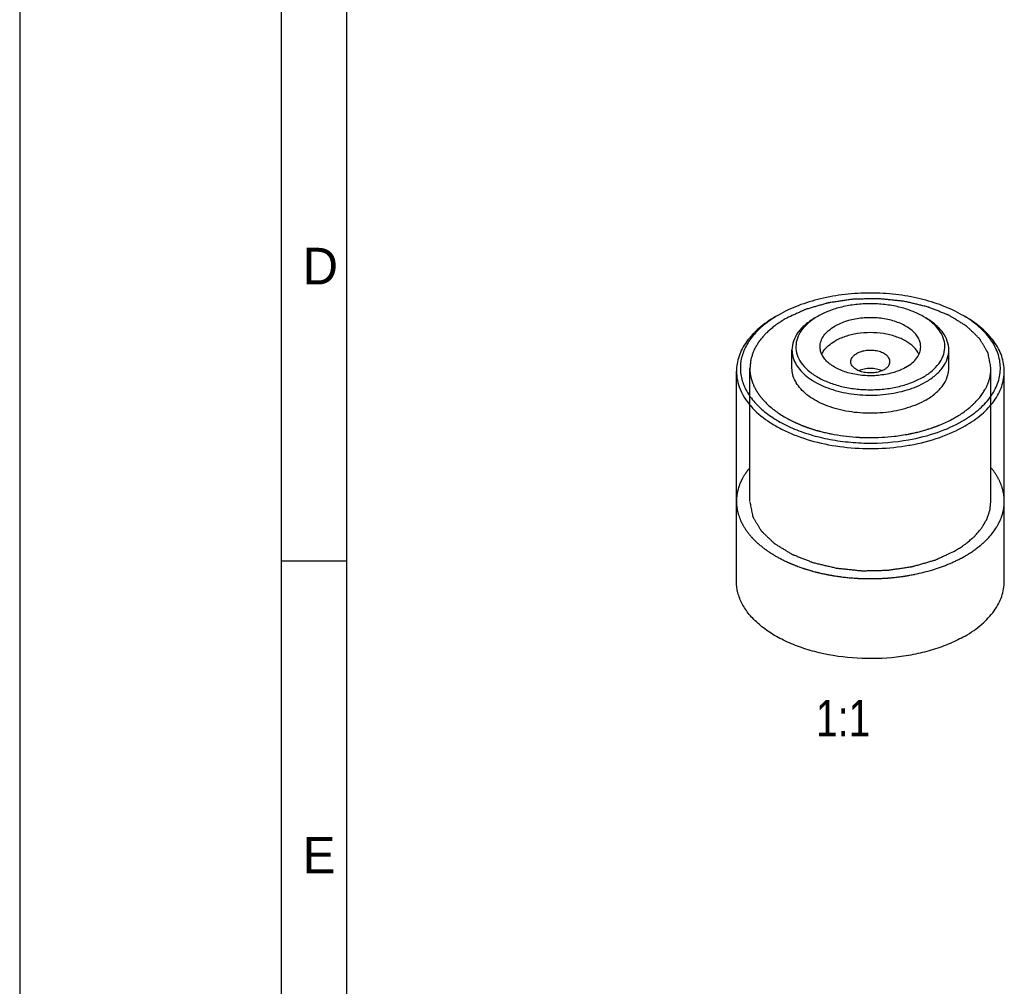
# Model space of a CAD drawing. Header units: millimetres. Extents: x 0 to 210, y 0 to 297.
# Tile 2 of 4: x 0 to 75, y 74 to 148. Entities that reach past the tile are written whole.
import ezdxf

# ---------------------------------------------------------------- set-up
doc = ezdxf.new("R2010")
doc.units = ezdxf.units.MM
doc.header["$LTSCALE"] = 19.36
doc.layers.get('0').update_dxf_attribs({"linetype": 'CONTINUOUS'})
doc.layers.add('02___PRT_ALL_AXES', color=7, linetype='CONTINUOUS')
doc.styles.get("Standard").update_dxf_attribs({"font": 'txt', "width": 0.8})
doc.styles.add('TEXTSTYLE_2', font='txt')

msp = doc.modelspace()

# ---------------------------------------------------------------- linework, layer by layer
at = {"color": 2, "linetype": 'CONTINUOUS'}
for p, q in [((0, 297), (0, 0)), ((25, 287), (25, 59.99)), ((55.8774, 111.1409), (55.8774, 121.3471)), ((74.3274, 111.1409), (74.3274, 121.3471)), ((20, 106.6), (25, 106.6))]:
    msp.add_line(p, q, dxfattribs=at)
at = {"color": 7, "linetype": 'CONTINUOUS'}
for p, q in [((20, 292), (20, 5)), ((55.4303, 113.0999), (55.425, 113.0911)), ((74.9588, 112.7649), (74.9397, 112.8031)), ((55.0015, 112.1467), (54.9901, 112.1076)), ((75.289, 111.798), (75.2868, 111.8091)), ((54.9158, 110.4837), (54.9179, 110.4727)), ((75.2032, 110.135), (75.2147, 110.1742)), ((55.2459, 109.5169), (55.2651, 109.4786)), ((74.7744, 109.1818), (74.7797, 109.1906)), ((57.4427, 107.2085), (57.4884, 107.179)), ((73.4473, 107.7046), (73.4867, 107.7368)), ((61.1564, 105.6792), (61.2196, 105.6641)), ((68.4805, 105.5537), (68.4957, 105.5568)), ((70.0382, 105.9544), (70.0984, 105.9737)), ((63.9451, 105.261), (63.9642, 105.2597)), ((65.6514, 105.2316), (65.7203, 105.2339))]:
    msp.add_line(p, q, dxfattribs=at)
for centre, radius, start, end in [((62.6168, 117.5262), 9.1019, 119.994441, 121.570589), ((63.6498, 120.8405), 5.1572, 119.991553, 122.765626), ((66.581, 120.8823), 5.108, 57.225947, 60.026292), ((67.5654, 117.486), 9.148, 58.439443, 60.008568), ((65.2784, 131.4295), 16.2335, 279.854436, 279.975042), ((65.2882, 131.374), 16.1771, 279.974982, 280.199136)]:
    msp.add_arc(centre, radius, start, end, dxfattribs=at)
for points, knots in [([(72.1382, 125.409), (71.6565, 125.6871), (70.6033, 126.1776), (68.8883, 126.6989), (67.0314, 127.0198), (65.1024, 127.1281), (63.1736, 127.0197), (61.3166, 126.699), (59.6015, 126.1775), (58.5482, 125.6872), (58.0666, 125.4091)], [0, 0, 0, 0, 0.114152, 0.2373223, 0.366973, 0.4999977, 0.6330262, 0.7626617, 0.8858642, 1, 1, 1, 1]), ([(69.133, 125.3071), (68.857, 125.4664), (68.2537, 125.7473), (67.2712, 126.0459), (66.2074, 126.2298), (65.1024, 126.2919), (63.9975, 126.2298), (62.9336, 126.0461), (61.9511, 125.7473), (61.3477, 125.4664), (61.0718, 125.3071)], [0, 0, 0, 0, 0.1141557, 0.2373268, 0.3669737, 0.4999995, 0.6330288, 0.7626562, 0.8858783, 1, 1, 1, 1]), ([(57.8545, 125.2867), (57.4047, 125.027), (56.5889, 124.4655), (55.7545, 123.5878), (55.2847, 122.8359), (55.0367, 122.2685), (54.8861, 121.6888), (54.8524, 121.2962), (54.8524, 121.1022)], [0, 0, 0, 0, 0.2893466, 0.5483199, 0.6677458, 0.7817602, 0.8919022, 1, 1, 1, 1]), ([(57.8515, 125.281), (57.4954, 125.0621), (56.8421, 124.5955), (56.0336, 123.7731), (55.4646, 122.8771), (55.1571, 121.9289), (55.1289, 120.9581), (55.3818, 120.0025), (55.9005, 119.0943), (56.6632, 118.2559), (57.6464, 117.5047), (58.8241, 116.8577), (60.1662, 116.3301), (61.6376, 115.935), (63.2004, 115.6825), (65.3452, 115.5457), (66.9712, 115.6687), (68.0309, 115.8571)], [0, 0, 0, 0, 0.0613309, 0.1172182, 0.168201, 0.2156775, 0.2617086, 0.3087116, 0.3588708, 0.4136972, 0.4739186, 0.5395889, 0.6102319, 0.68498, 0.7627003, 0.8420792, 1, 1, 1, 1]), ([(60.8597, 125.1846), (60.5964, 125.0326), (60.1188, 124.7037), (59.5479, 124.1037), (59.1868, 123.4401), (59.1024, 122.9637), (59.1024, 122.7352)], [0, 0, 0, 0, 0.2897017, 0.5490861, 0.7822156, 1, 1, 1, 1]), ([(60.8587, 125.1771), (60.6268, 125.0277), (60.2089, 124.7073), (59.7236, 124.1307), (59.4366, 123.4998), (59.3702, 122.8396), (59.5324, 122.1877), (59.9065, 121.5778), (60.4689, 121.0289), (61.1967, 120.5556), (62.0642, 120.1719), (63.0409, 119.8905), (64.092, 119.721), (65.1796, 119.6694), (66.2643, 119.7379), (67.3073, 119.9236), (68.2703, 120.2203), (68.862, 120.4968), (69.1329, 120.6532)], [0, 0, 0, 0, 0.0586756, 0.1111962, 0.1587725, 0.2038565, 0.2496352, 0.299082, 0.3541145, 0.4154415, 0.4827826, 0.5551398, 0.6310352, 0.7087036, 0.7862377, 0.8617233, 0.9334828, 1, 1, 1, 1]), ([(69.1329, 120.6532), (69.3748, 120.7928), (69.8151, 121.0945), (70.347, 121.6411), (70.6946, 122.2452), (70.836, 122.8867), (70.7572, 123.5337), (70.4665, 124.1509), (69.9856, 124.7156), (69.5741, 125.0303), (69.3461, 125.1771)], [0, 0, 0, 0, 0.1461664, 0.2775814, 0.3959636, 0.5062046, 0.6153405, 0.7307905, 0.858095, 1, 1, 1, 1]), ([(71.1024, 122.7352), (71.1024, 122.9637), (71.018, 123.4401), (70.6567, 124.1036), (70.0861, 124.7037), (69.6085, 125.0326), (69.3451, 125.1846)], [0, 0, 0, 0, 0.2177773, 0.4509586, 0.7102025, 1, 1, 1, 1]), ([(72.1381, 117.2852), (72.5666, 117.5325), (73.3453, 118.0674), (74.2817, 119.0382), (74.794, 119.9523), (75.0045, 120.6995), (75.0667, 121.2569), (75.0347, 121.8151), (74.8655, 122.5648), (74.4028, 123.4886), (73.5176, 124.4779), (72.7679, 125.0262), (72.3534, 125.2808)], [0, 0, 0, 0, 0.1455288, 0.2760889, 0.3936133, 0.4491521, 0.5035511, 0.5577879, 0.6128515, 0.7286942, 0.8569012, 1, 1, 1, 1]), ([(75.3523, 121.1022), (75.3523, 121.2962), (75.3185, 121.6888), (75.1148, 122.4758), (74.5912, 123.4407), (73.6163, 124.4648), (72.8002, 125.0268), (72.3503, 125.2866)], [0, 0, 0, 0, 0.1081634, 0.2183612, 0.4513651, 0.7104211, 1, 1, 1, 1]), ([(59.1024, 122.7352), (59.1024, 122.5644), (59.1482, 122.2143), (59.3488, 121.7087), (59.6748, 121.2294), (60.1164, 120.7859), (60.6636, 120.386), (61.5453, 119.9067), (62.8371, 119.4753), (64.5227, 119.2386), (66.2564, 119.2865), (67.8953, 119.6144), (68.9009, 120.0293), (69.345, 120.2858)], [0, 0, 0, 0, 0.0428491, 0.0874647, 0.1352873, 0.1872368, 0.2437291, 0.3047363, 0.4383722, 0.5826796, 0.7298006, 0.8713459, 1, 1, 1, 1]), ([(69.345, 120.2858), (69.6083, 120.4378), (70.0859, 120.7667), (70.6568, 121.3667), (71.0179, 122.0303), (71.1024, 122.5067), (71.1024, 122.7352)], [0, 0, 0, 0, 0.2897017, 0.5490861, 0.7822156, 1, 1, 1, 1]), ([(54.8524, 121.1022), (54.8525, 120.8718), (54.9003, 120.4038), (55.1129, 119.7173), (55.4622, 119.0522), (56.1228, 118.1782), (57.0217, 117.4157), (58.0818, 116.7723), (59.3307, 116.1719), (61.0844, 115.6011), (63.3495, 115.2184), (65.7058, 115.1421), (67.2825, 115.3011), (68.0567, 115.4356)], [0, 0, 0, 0, 0.0435217, 0.0881863, 0.1349993, 0.1847229, 0.2944313, 0.3548956, 0.418863, 0.5558352, 0.7016956, 0.8515361, 1, 1, 1, 1]), ([(72.3502, 116.9177), (72.8001, 117.1774), (73.6159, 117.7389), (74.4502, 118.6166), (74.92, 119.3685), (75.1681, 119.9359), (75.3187, 120.5156), (75.3524, 120.9082), (75.3523, 121.1022)], [0, 0, 0, 0, 0.2893466, 0.5483199, 0.6677458, 0.7817602, 0.8919022, 1, 1, 1, 1]), ([(68.0309, 115.8571), (68.7782, 115.9899), (70.1948, 116.3473), (71.5356, 116.9373), (72.1381, 117.2852)], [0, 0, 0, 0, 0.5217355, 1, 1, 1, 1]), ([(68.1527, 115.4526), (68.9163, 115.5899), (70.3639, 115.9578), (71.7341, 116.562), (72.3502, 116.9177)], [0, 0, 0, 0, 0.5216511, 1, 1, 1, 1]), ([(55.425, 113.0911), (55.4079, 113.0618), (55.3731, 113.0034), (55.332, 112.9286), (55.3004, 112.8715), (55.2746, 112.821), (55.2489, 112.7691), (55.2208, 112.7146), (55.2022, 112.6721), (55.1811, 112.6269), (55.1604, 112.5805), (55.1305, 112.5081), (55.095, 112.4217), (55.0704, 112.3533), (55.0576, 112.319)], [0, 0, 0, 0, 0.125, 0.25, 0.3125, 0.375, 0.4375, 0.5, 0.5625, 0.625, 0.6875, 0.75, 0.875, 1, 1, 1, 1]), ([(55.8772, 113.7202), (55.8581, 113.6969), (55.8196, 113.6506), (55.7726, 113.5909), (55.7369, 113.5458), (55.7058, 113.5045), (55.6744, 113.462), (55.6404, 113.4169), (55.6174, 113.3834), (55.5917, 113.3473), (55.5658, 113.31), (55.5261, 113.2501), (55.4798, 113.1798), (55.4472, 113.1268), (55.4303, 113.0999)], [0, 0, 0, 0, 0.125, 0.25, 0.3125, 0.375, 0.4375, 0.5, 0.5625, 0.625, 0.6875, 0.75, 0.875, 1, 1, 1, 1]), ([(74.9397, 112.8031), (74.9241, 112.8328), (74.9013, 112.8765), (74.8684, 112.9377), (74.8279, 113.0083), (74.7786, 113.093), (74.6946, 113.2297), (74.6022, 113.3635), (74.5046, 113.4977), (74.4508, 113.5669), (74.4245, 113.6012)], [0, 0, 0, 0, 0.125, 0.1875, 0.25, 0.375, 0.5, 0.75, 0.875, 1, 1, 1, 1]), ([(55.0576, 112.319), (55.0558, 112.314), (55.0523, 112.3041), (55.0477, 112.2905), (55.0448, 112.2822), (55.0389, 112.2646), (55.0283, 112.2328), (55.0264, 112.2266), (55.0222, 112.2137), (55.0152, 112.1914), (55.008, 112.1683), (55.0038, 112.1543), (55.0015, 112.1467)], [0, 0, 0, 0, 0.125, 0.25, 0.3125, 0.375, 0.5, 0.625, 0.6875, 0.75, 0.875, 1, 1, 1, 1]), ([(75.2868, 111.8091), (75.2802, 111.8398), (75.2707, 111.8852), (75.2564, 111.9487), (75.2373, 112.0222), (75.2138, 112.1106), (75.1503, 112.3249), (75.0781, 112.5006), (75.0173, 112.6416)], [0, 0, 0, 0, 0.125, 0.1875, 0.25, 0.375, 0.5, 1, 1, 1, 1]), ([(54.9901, 112.1076), (54.9818, 112.0769), (54.9695, 112.0318), (54.9531, 111.9684), (54.941, 111.9134), (54.928, 111.8586), (54.9155, 111.7941), (54.9011, 111.7238), (54.8877, 111.6271), (54.8777, 111.5579), (54.8734, 111.5126), (54.8679, 111.4675), (54.8626, 111.3974), (54.8589, 111.3424), (54.8564, 111.3063)], [0, 0, 0, 0, 0.125, 0.1875, 0.25, 0.3125, 0.375, 0.5, 0.625, 0.6875, 0.75, 0.8125, 0.875, 1, 1, 1, 1]), ([(75.3524, 111.1409), (75.3516, 111.1925), (75.3501, 111.2702), (75.3454, 111.36), (75.3411, 111.4125), (75.3389, 111.4484), (75.3331, 111.4975), (75.3283, 111.5436), (75.3231, 111.5884), (75.3174, 111.6257), (75.3124, 111.6633), (75.3025, 111.7218), (75.2943, 111.7678), (75.289, 111.798)], [0, 0, 0, 0, 0.25, 0.375, 0.4375, 0.5, 0.5625, 0.625, 0.6875, 0.75, 0.8125, 0.875, 1, 1, 1, 1]), ([(54.8564, 111.3063), (54.8561, 111.3011), (54.8557, 111.291), (54.8551, 111.2771), (54.8548, 111.2688), (54.8543, 111.2548), (54.8539, 111.2396), (54.8533, 111.2214), (54.8532, 111.2165), (54.853, 111.2054), (54.8528, 111.1945), (54.8527, 111.1862), (54.8525, 111.1676), (54.8524, 111.1512), (54.8524, 111.1409)], [0, 0, 0, 0, 0.125, 0.25, 0.3125, 0.375, 0.4375, 0.5, 0.5625, 0.625, 0.75, 0.8125, 0.875, 1, 1, 1, 1]), ([(54.8524, 111.1409), (54.8532, 111.0892), (54.8547, 111.0115), (54.8593, 110.9218), (54.8637, 110.8693), (54.8658, 110.8333), (54.8716, 110.7843), (54.8765, 110.7382), (54.8816, 110.6933), (54.8874, 110.656), (54.8923, 110.6184), (54.9023, 110.5599), (54.9105, 110.5139), (54.9158, 110.4837)], [0, 0, 0, 0, 0.25, 0.375, 0.4375, 0.5, 0.5625, 0.625, 0.6875, 0.75, 0.8125, 0.875, 1, 1, 1, 1]), ([(75.2147, 110.1742), (75.2229, 110.2048), (75.2352, 110.2499), (75.2517, 110.3133), (75.2637, 110.3684), (75.2768, 110.4232), (75.2892, 110.4876), (75.3036, 110.558), (75.317, 110.6547), (75.327, 110.7238), (75.3314, 110.7692), (75.3369, 110.8143), (75.3422, 110.8844), (75.3459, 110.9394), (75.3484, 110.9755)], [0, 0, 0, 0, 0.125, 0.1875, 0.25, 0.3125, 0.375, 0.5, 0.625, 0.6875, 0.75, 0.8125, 0.875, 1, 1, 1, 1]), ([(75.3484, 110.9755), (75.3486, 110.9806), (75.3491, 110.9907), (75.3496, 111.0046), (75.35, 111.0129), (75.3504, 111.0269), (75.3509, 111.0421), (75.3515, 111.0603), (75.3515, 111.0653), (75.3518, 111.0764), (75.3519, 111.0872), (75.3521, 111.0955), (75.3522, 111.1142), (75.3523, 111.1305), (75.3524, 111.1409)], [0, 0, 0, 0, 0.125, 0.25, 0.3125, 0.375, 0.4375, 0.5, 0.5625, 0.625, 0.75, 0.8125, 0.875, 1, 1, 1, 1]), ([(54.9179, 110.4727), (54.9245, 110.4419), (54.9341, 110.3965), (54.9484, 110.333), (54.9675, 110.2595), (54.991, 110.1712), (55.0544, 109.9568), (55.1266, 109.7812), (55.1874, 109.6401)], [0, 0, 0, 0, 0.125, 0.1875, 0.25, 0.375, 0.5, 1, 1, 1, 1]), ([(75.1472, 109.9627), (75.1489, 109.9678), (75.1524, 109.9777), (75.1571, 109.9912), (75.1599, 109.9995), (75.1658, 110.0171), (75.1764, 110.0489), (75.1784, 110.0552), (75.1825, 110.068), (75.1895, 110.0903), (75.1967, 110.1134), (75.2009, 110.1275), (75.2032, 110.135)], [0, 0, 0, 0, 0.125, 0.25, 0.3125, 0.375, 0.5, 0.625, 0.6875, 0.75, 0.875, 1, 1, 1, 1]), ([(55.2651, 109.4786), (55.2807, 109.449), (55.3035, 109.4052), (55.3363, 109.344), (55.3769, 109.2735), (55.4262, 109.1888), (55.5101, 109.052), (55.6026, 108.9183), (55.7002, 108.784), (55.754, 108.7148), (55.7803, 108.6805)], [0, 0, 0, 0, 0.125, 0.1875, 0.25, 0.375, 0.5, 0.75, 0.875, 1, 1, 1, 1]), ([(74.7797, 109.1906), (74.7969, 109.22), (74.8317, 109.2783), (74.8728, 109.3531), (74.9043, 109.4102), (74.9301, 109.4608), (74.9558, 109.5126), (74.9839, 109.5672), (75.0026, 109.6096), (75.0236, 109.6548), (75.0444, 109.7012), (75.0742, 109.7736), (75.1097, 109.86), (75.1344, 109.9284), (75.1472, 109.9627)], [0, 0, 0, 0, 0.125, 0.25, 0.3125, 0.375, 0.4375, 0.5, 0.5625, 0.625, 0.6875, 0.75, 0.875, 1, 1, 1, 1]), ([(55.7803, 108.6805), (55.8259, 108.6244), (55.895, 108.5402), (55.9788, 108.4438), (56.0296, 108.3882), (56.0639, 108.3492), (56.1121, 108.2995), (56.157, 108.2522), (56.2014, 108.2062), (56.2412, 108.1674), (56.2804, 108.1277), (56.3416, 108.0695), (56.3896, 108.0244), (56.4211, 107.9946)], [0, 0, 0, 0, 0.25, 0.375, 0.4375, 0.5, 0.5625, 0.625, 0.6875, 0.75, 0.8125, 0.875, 1, 1, 1, 1]), ([(56.4211, 107.9946), (56.4889, 107.9339), (56.5915, 107.8427), (56.7152, 107.739), (56.7896, 107.6797), (56.8406, 107.6375), (56.909, 107.5863), (56.9731, 107.5369), (57.0367, 107.4889), (57.0945, 107.4479), (57.1516, 107.4059), (57.239, 107.3455), (57.3073, 107.2989), (57.3522, 107.2681)], [0, 0, 0, 0, 0.25, 0.375, 0.4375, 0.5, 0.5625, 0.625, 0.6875, 0.75, 0.8125, 0.875, 1, 1, 1, 1]), ([(73.4867, 107.7368), (73.497, 107.7452), (73.5121, 107.7576), (73.5334, 107.7754), (73.5473, 107.787), (73.5686, 107.805), (73.5789, 107.8137)], [0, 0, 0, 0, 0.375, 0.5625, 0.75, 1, 1, 1, 1]), ([(73.5789, 107.8137), (73.6037, 107.8352), (73.6535, 107.8778), (73.7151, 107.9329), (73.7618, 107.9745), (73.8029, 108.0127), (73.8446, 108.0521), (73.8897, 108.0938), (73.9208, 108.125), (73.9673, 108.17), (74.0118, 108.2155), (74.0543, 108.2584), (74.1049, 108.312), (74.1447, 108.3547), (74.1709, 108.3826)], [0, 0, 0, 0, 0.125, 0.25, 0.3125, 0.375, 0.4375, 0.5, 0.5625, 0.625, 0.75, 0.8125, 0.875, 1, 1, 1, 1]), ([(57.3522, 107.2681), (57.3639, 107.2603), (57.3868, 107.2451), (57.4207, 107.2228), (57.4361, 107.2128), (57.4427, 107.2085)], [0, 0, 0, 0, 0.375, 0.75, 1, 1, 1, 1]), ([(57.4884, 107.179), (57.5187, 107.16), (57.5575, 107.1357), (57.601, 107.1081), (57.6366, 107.0863), (57.7022, 107.0466), (57.795, 106.9911), (57.946, 106.903), (58.0841, 106.8283), (58.2002, 106.7659), (58.2853, 106.722), (58.351, 106.6885), (58.3944, 106.6663)], [0, 0, 0, 0, 0.125, 0.15625, 0.1875, 0.25, 0.375, 0.5, 0.75, 0.8125, 0.875, 1, 1, 1, 1]), ([(72.3502, 106.9564), (72.394, 106.9823), (72.4588, 107.0204), (72.5482, 107.0739), (72.6475, 107.1362), (72.767, 107.2118), (72.9565, 107.3363), (73.1347, 107.4644), (73.3113, 107.5969), (73.4022, 107.6692), (73.4473, 107.7046)], [0, 0, 0, 0, 0.125, 0.1875, 0.25, 0.375, 0.5, 0.75, 0.875, 1, 1, 1, 1]), ([(58.3944, 106.6663), (58.4901, 106.6197), (58.6338, 106.55), (58.8059, 106.4713), (58.8927, 106.4332), (58.9432, 106.411), (58.9783, 106.3952), (59.024, 106.3764), (59.0813, 106.3524), (59.1391, 106.3284), (59.1983, 106.3035), (59.2512, 106.2823), (59.3155, 106.2571), (59.3917, 106.2266), (59.5027, 106.1847), (59.5882, 106.1529), (59.6447, 106.1317)], [0, 0, 0, 0, 0.25, 0.375, 0.4375, 0.46875, 0.5, 0.53125, 0.5625, 0.625, 0.65625, 0.6875, 0.75, 0.8125, 0.875, 1, 1, 1, 1]), ([(70.0984, 105.9737), (70.1986, 106.0077), (70.3493, 106.0584), (70.5487, 106.1274), (70.6937, 106.1834), (70.841, 106.2374), (70.9837, 106.2953), (71.1247, 106.3545), (71.2682, 106.4118), (71.4033, 106.4756), (71.541, 106.5374), (71.6767, 106.6006), (71.8077, 106.6674), (71.9174, 106.7215), (72.0061, 106.7667), (72.1446, 106.8441), (72.2586, 106.906), (72.3502, 106.9564)], [0, 0, 0, 0, 0.125, 0.1875, 0.25, 0.3125, 0.375, 0.4375, 0.5, 0.5625, 0.625, 0.6875, 0.75, 0.8125, 0.84375, 0.875, 1, 1, 1, 1]), ([(59.6447, 106.1317), (59.6904, 106.1155), (59.7814, 106.0828), (59.8974, 106.0432), (59.9775, 106.0161), (60.0254, 106), (60.0819, 105.982), (60.1486, 105.9607), (60.2349, 105.9326), (60.3021, 105.9127), (60.3982, 105.8831), (60.494, 105.8553), (60.577, 105.8312), (60.6268, 105.8171), (60.7144, 105.7934), (60.7841, 105.7743), (60.8409, 105.7588)], [0, 0, 0, 0, 0.125, 0.25, 0.3125, 0.34375, 0.375, 0.4375, 0.5, 0.5625, 0.625, 0.75, 0.8125, 0.84375, 0.875, 1, 1, 1, 1]), ([(60.8409, 105.7588), (60.8491, 105.7567), (60.8605, 105.7537), (60.8705, 105.751), (60.8852, 105.7472), (60.9061, 105.7418), (60.9271, 105.7363), (60.9418, 105.7325), (60.9485, 105.7309), (60.957, 105.7287), (60.9658, 105.7264), (60.9697, 105.7254), (60.9843, 105.7218), (60.9999, 105.7178), (61.029, 105.7105), (61.0703, 105.7002), (61.1179, 105.6885), (61.143, 105.6825), (61.1564, 105.6792)], [0, 0, 0, 0, 0.125, 0.15625, 0.1875, 0.25, 0.3125, 0.34375, 0.375, 0.4375, 0.46875, 0.5, 0.53125, 0.5625, 0.625, 0.75, 0.875, 1, 1, 1, 1]), ([(61.2196, 105.6641), (61.3194, 105.6413), (61.469, 105.6072), (61.6457, 105.5698), (61.734, 105.5521), (61.7854, 105.5418), (61.821, 105.5344), (61.8681, 105.5258), (61.9269, 105.5147), (61.9861, 105.5037), (62.0473, 105.4921), (62.1003, 105.4828), (62.164, 105.4719), (62.2277, 105.4608), (62.2806, 105.4518), (62.3714, 105.4376), (62.444, 105.4259), (62.5031, 105.4166)], [0, 0, 0, 0, 0.25, 0.375, 0.4375, 0.46875, 0.5, 0.53125, 0.5625, 0.625, 0.65625, 0.6875, 0.75, 0.8125, 0.84375, 0.875, 1, 1, 1, 1]), ([(67.1431, 105.3416), (67.1956, 105.3481), (67.3005, 105.3607), (67.4318, 105.3783), (67.5222, 105.3905), (67.5761, 105.398), (67.6383, 105.4075), (67.6985, 105.4165), (67.7584, 105.4256), (67.8063, 105.4326), (67.8426, 105.4388), (67.8949, 105.4473), (67.9468, 105.4559), (67.9969, 105.4639), (68.0551, 105.4742), (68.1609, 105.4931), (68.3087, 105.5199), (68.4229, 105.5426), (68.4805, 105.5537)], [0, 0, 0, 0, 0.125, 0.25, 0.3125, 0.34375, 0.375, 0.4375, 0.46875, 0.5, 0.53125, 0.5625, 0.625, 0.65625, 0.6875, 0.75, 0.875, 1, 1, 1, 1]), ([(62.5031, 105.4166), (62.5551, 105.409), (62.6216, 105.3995), (62.6972, 105.3883), (62.7564, 105.3804), (62.8644, 105.3663), (63.0166, 105.347), (63.2624, 105.3182), (63.5709, 105.2887), (63.8202, 105.27), (63.9451, 105.261)], [0, 0, 0, 0, 0.125, 0.15625, 0.1875, 0.25, 0.375, 0.5, 0.75, 1, 1, 1, 1]), ([(63.9642, 105.2597), (64.0176, 105.2566), (64.0858, 105.2527), (64.1634, 105.248), (64.224, 105.2451), (64.3027, 105.2416), (64.3813, 105.238), (64.442, 105.2354), (64.4939, 105.2339), (64.5479, 105.2321), (64.6021, 105.2304), (64.6399, 105.229), (64.6893, 105.2282), (64.7511, 105.227), (64.861, 105.2248), (65.0803, 105.2229), (65.2658, 105.2243), (65.3889, 105.2254)], [0, 0, 0, 0, 0.125, 0.15625, 0.1875, 0.25, 0.3125, 0.34375, 0.375, 0.4375, 0.46875, 0.5, 0.53125, 0.5625, 0.625, 0.75, 1, 1, 1, 1]), ([(65.3889, 105.2254), (65.4068, 105.2257), (65.4425, 105.2264), (65.483, 105.2272), (65.5094, 105.2278), (65.5214, 105.2281), (65.5286, 105.2282), (65.5448, 105.2286), (65.5675, 105.2292), (65.5959, 105.23), (65.6223, 105.2307), (65.6394, 105.2313), (65.6514, 105.2316)], [0, 0, 0, 0, 0.25, 0.5, 0.5625, 0.625, 0.65625, 0.6875, 0.75, 0.8125, 0.875, 1, 1, 1, 1]), ([(65.7203, 105.2339), (65.7738, 105.2361), (65.8421, 105.239), (65.92, 105.242), (65.9805, 105.2451), (66.0593, 105.2495), (66.1526, 105.2542), (66.2459, 105.2603), (66.324, 105.2657), (66.3853, 105.27), (66.4344, 105.2731), (66.4718, 105.2764), (66.5257, 105.2807), (66.5792, 105.2852), (66.6307, 105.2892), (66.6908, 105.2948), (66.7999, 105.3052), (66.9542, 105.3204), (67.0804, 105.3347), (67.1431, 105.3416)], [0, 0, 0, 0, 0.125, 0.15625, 0.1875, 0.25, 0.3125, 0.375, 0.4375, 0.46875, 0.5, 0.53125, 0.5625, 0.625, 0.65625, 0.6875, 0.75, 0.875, 1, 1, 1, 1])]:
    msp.add_open_spline(points, degree=3, knots=knots, dxfattribs=at)
at = {"color": 2, "linetype": 'CONTINUOUS'}
for points, knots in [([(74.3269, 121.4029), (74.3007, 121.5318), (74.2614, 121.725), (74.2089, 121.9826), (74.1699, 122.1759), (74.1361, 122.3367), (74.1149, 122.4497), (74.102, 122.5017), (74.0994, 122.5262), (74.0893, 122.5414), (74.074, 122.5683), (74.0509, 122.6066), (74.0147, 122.668), (73.9691, 122.7447), (73.9145, 122.8367), (73.8418, 122.9594), (73.7508, 123.1128), (73.6598, 123.2661), (73.5872, 123.3889), (73.5414, 123.4655), (73.5056, 123.527), (73.4813, 123.5649), (73.4663, 123.5965), (73.4353, 123.6237), (73.3858, 123.6726), (73.3126, 123.7418), (73.1968, 123.853), (73.0516, 123.9918), (72.8776, 124.1584), (72.7325, 124.2972), (72.6165, 124.4082), (72.544, 124.4777), (72.4858, 124.5331), (72.443, 124.5751), (72.3812, 124.6087), (72.3055, 124.6565), (72.2086, 124.7152), (72.0548, 124.8097), (71.8621, 124.9276), (71.631, 125.0692), (71.4385, 125.1873), (71.2842, 125.2815), (71.198, 125.3349), (71.1396, 125.3699), (71.1028, 125.3947), (71.0418, 125.4155), (70.9734, 125.4438), (70.8341, 125.4986), (70.6262, 125.5814), (70.3483, 125.6915), (70.0707, 125.8018), (69.8391, 125.8934), (69.6774, 125.9581), (69.5843, 125.9942), (69.4939, 126.0332), (69.3619, 126.0618), (69.1549, 126.1119), (68.8947, 126.173), (68.583, 126.247), (68.2712, 126.3206), (68.0116, 126.3826), (67.8033, 126.4309), (67.6746, 126.464), (67.5627, 126.4729), (67.4525, 126.4849), (67.2587, 126.5044), (66.9824, 126.533), (66.6506, 126.5672), (66.3188, 126.601), (66.0425, 126.6303), (65.8488, 126.6487), (65.7385, 126.6625), (65.6258, 126.6562), (65.4857, 126.6551), (65.2611, 126.6496), (64.9805, 126.6441), (64.6438, 126.6368), (64.3631, 126.631), (64.1387, 126.626), (63.9982, 126.6235), (63.8862, 126.6202), (63.8013, 126.6213), (63.7198, 126.6087), (63.6109, 126.5929), (63.4749, 126.5728), (63.2572, 126.5408), (62.9851, 126.5007), (62.6586, 126.4527), (62.3864, 126.4127), (62.1688, 126.3805), (62.0325, 126.3609), (61.9377, 126.3461), (61.8826, 126.3393), (61.8335, 126.3229), (61.7701, 126.3058), (61.6196, 126.2619), (61.3932, 126.1971), (61.0917, 126.1102), (60.7901, 126.0234), (60.5389, 125.9511), (60.3629, 125.9005), (60.2625, 125.8714), (60.1868, 125.85), (60.1124, 125.8273), (60.0259, 125.7833), (59.8687, 125.7127), (59.6471, 125.6085), (59.3799, 125.4849), (59.0242, 125.3196), (58.7572, 125.1958), (58.5793, 125.1132)], [0, 0, 0, 0, 0.03125, 0.046875, 0.0625, 0.078125, 0.0859375, 0.0898438, 0.0908203, 0.0917969, 0.09375, 0.0976562, 0.1015625, 0.109375, 0.1171875, 0.125, 0.140625, 0.15625, 0.1640625, 0.171875, 0.1757812, 0.1796875, 0.1816406, 0.1835938, 0.1875, 0.1953125, 0.203125, 0.21875, 0.234375, 0.25, 0.2578125, 0.265625, 0.2695312, 0.2734375, 0.2773438, 0.28125, 0.2890625, 0.296875, 0.3125, 0.328125, 0.34375, 0.3515625, 0.359375, 0.3613281, 0.3632812, 0.3671875, 0.3710938, 0.375, 0.390625, 0.40625, 0.421875, 0.4375, 0.4453125, 0.4492188, 0.453125, 0.4609375, 0.46875, 0.484375, 0.5, 0.515625, 0.53125, 0.5390625, 0.546875, 0.5507812, 0.5546875, 0.5625, 0.578125, 0.59375, 0.609375, 0.625, 0.6328125, 0.6367188, 0.640625, 0.6484375, 0.65625, 0.671875, 0.6875, 0.703125, 0.7109375, 0.71875, 0.7226562, 0.7265625, 0.7304688, 0.734375, 0.7421875, 0.75, 0.765625, 0.78125, 0.796875, 0.8046875, 0.8125, 0.8164062, 0.8183594, 0.8203125, 0.8242188, 0.828125, 0.84375, 0.859375, 0.875, 0.890625, 0.8984375, 0.9023438, 0.90625, 0.9101562, 0.9140625, 0.921875, 0.9375, 0.953125, 0.96875, 1, 1, 1, 1]), ([(58.5793, 125.1132), (58.4811, 125.0486), (58.2845, 124.9196), (58.0638, 124.7741), (57.9161, 124.6775), (57.8553, 124.6368), (57.8049, 124.6054), (57.7611, 124.5696), (57.6875, 124.5049), (57.5808, 124.4135), (57.4534, 124.3034), (57.3257, 124.1935), (57.22, 124.1016), (57.1445, 124.0378), (57.1037, 124.0006), (57.0717, 123.9604), (57.0287, 123.9112), (56.928, 123.7923), (56.8094, 123.6539), (56.6917, 123.5152), (56.6322, 123.4461), (56.5993, 123.4063), (56.5714, 123.3772), (56.5557, 123.3452), (56.5305, 123.3036), (56.4883, 123.2303), (56.4026, 123.084), (56.3178, 122.9376), (56.2441, 122.8122), (56.2146, 122.7598), (56.1883, 122.7183), (56.1718, 122.6752), (56.1475, 122.5993), (56.1103, 122.4911), (56.0669, 122.3611), (56.0228, 122.2312), (55.9871, 122.1228), (55.9603, 122.0473), (55.9477, 122.0036), (55.9452, 121.958), (55.9386, 121.9017), (55.9256, 121.766), (55.9048, 121.5626), (55.8869, 121.3818), (55.8779, 121.2914)], [0, 0, 0, 0, 0.0625, 0.125, 0.140625, 0.15625, 0.1640625, 0.171875, 0.1875, 0.21875, 0.25, 0.28125, 0.3125, 0.328125, 0.3359375, 0.34375, 0.359375, 0.375, 0.4375, 0.46875, 0.484375, 0.4921875, 0.5, 0.5078125, 0.515625, 0.53125, 0.5625, 0.625, 0.640625, 0.65625, 0.6640625, 0.671875, 0.6875, 0.71875, 0.75, 0.78125, 0.8125, 0.828125, 0.8359375, 0.84375, 0.859375, 0.875, 0.9375, 1, 1, 1, 1]), ([(74.3228, 121.1799), (74.3231, 121.1845), (74.3234, 121.1908), (74.3239, 121.202), (74.3252, 121.2324), (74.3267, 121.2717), (74.3271, 121.3161), (74.3274, 121.3414), (74.3272, 121.3674), (74.327, 121.389), (74.3269, 121.4029)], [0, 0, 0, 0, 0.125, 0.1875, 0.25, 0.5, 0.75, 0.8125, 0.875, 1, 1, 1, 1]), ([(55.8779, 121.2914), (55.8809, 121.2356), (55.8849, 121.152), (55.8925, 121.0405), (55.9047, 120.9572), (55.9137, 120.8737), (55.929, 120.7905), (55.9466, 120.7074), (55.961, 120.6242), (55.9859, 120.5417), (56.0077, 120.459), (56.0317, 120.3765), (56.0619, 120.2947), (56.0889, 120.2125), (56.1336, 120.104), (56.1687, 120.0228), (56.1917, 119.9687)], [0, 0, 0, 0, 0.125, 0.1875, 0.25, 0.3125, 0.375, 0.4375, 0.5, 0.5625, 0.625, 0.6875, 0.75, 0.8125, 0.875, 1, 1, 1, 1]), ([(74.0611, 120.0767), (74.0739, 120.1084), (74.093, 120.1552), (74.1186, 120.2205), (74.1577, 120.3324), (74.2126, 120.4941), (74.25, 120.6627), (74.2733, 120.7708), (74.2867, 120.8522), (74.2962, 120.9154), (74.3026, 120.9571)], [0, 0, 0, 0, 0.125, 0.1875, 0.25, 0.5, 0.75, 0.8125, 0.875, 1, 1, 1, 1]), ([(74.3026, 120.9571), (74.3032, 120.9617), (74.304, 120.968), (74.3053, 120.9792), (74.3088, 121.0095), (74.3131, 121.0487), (74.3168, 121.0931), (74.3189, 121.1184), (74.3206, 121.1443), (74.3219, 121.1659), (74.3228, 121.1799)], [0, 0, 0, 0, 0.125, 0.1875, 0.25, 0.5, 0.75, 0.8125, 0.875, 1, 1, 1, 1]), ([(56.1917, 119.9687), (56.1981, 119.9552), (56.2073, 119.9357), (56.221, 119.907), (56.249, 119.851), (56.2799, 119.79), (56.3189, 119.7192), (56.3445, 119.6742), (56.3637, 119.6406), (56.389, 119.5985), (56.4095, 119.5649), (56.4228, 119.543)], [0, 0, 0, 0, 0.125, 0.1875, 0.25, 0.5, 0.625, 0.75, 0.8125, 0.875, 1, 1, 1, 1]), ([(73.8455, 119.6484), (73.8531, 119.6616), (73.8642, 119.6808), (73.8802, 119.7091), (73.9107, 119.7647), (73.9525, 119.8422), (73.9923, 119.9253), (74.0167, 119.9766), (74.036, 120.0197), (74.0512, 120.0542), (74.0611, 120.0767)], [0, 0, 0, 0, 0.125, 0.1875, 0.25, 0.5, 0.75, 0.8125, 0.875, 1, 1, 1, 1]), ([(56.4228, 119.543), (56.4255, 119.5386), (56.4292, 119.5328), (56.4358, 119.5222), (56.454, 119.4937), (56.4727, 119.4646), (56.4958, 119.43), (56.5109, 119.4075), (56.5215, 119.3919), (56.5382, 119.3677), (56.5522, 119.3477), (56.5612, 119.3348)], [0, 0, 0, 0, 0.125, 0.1875, 0.25, 0.5, 0.625, 0.75, 0.8125, 0.875, 1, 1, 1, 1]), ([(56.5612, 119.3348), (56.5705, 119.3219), (56.5838, 119.3032), (56.6037, 119.2757), (56.6304, 119.2399), (56.6617, 119.1981), (56.7012, 119.1468), (56.7415, 119.0965), (56.7768, 119.0537), (56.8031, 119.0218), (56.8373, 118.9818), (56.8649, 118.95), (56.8829, 118.9292)], [0, 0, 0, 0, 0.125, 0.1875, 0.25, 0.375, 0.5, 0.625, 0.75, 0.8125, 0.875, 1, 1, 1, 1]), ([(72.8391, 118.4464), (72.89, 118.4938), (72.9936, 118.588), (73.1867, 118.7812), (73.4151, 119.0271), (73.6071, 119.2832), (73.7493, 119.4906), (73.8128, 119.5959), (73.8455, 119.6484)], [0, 0, 0, 0, 0.125, 0.25, 0.5, 0.75, 0.875, 1, 1, 1, 1]), ([(57.4726, 118.3535), (57.4863, 118.342), (57.506, 118.3253), (57.5354, 118.3008), (57.5744, 118.269), (57.6201, 118.2319), (57.6772, 118.1864), (57.7347, 118.1421), (57.7846, 118.1044), (57.8218, 118.0764), (57.8698, 118.0414), (57.9082, 118.0136), (57.9332, 117.9954)], [0, 0, 0, 0, 0.125, 0.1875, 0.25, 0.375, 0.5, 0.625, 0.75, 0.8125, 0.875, 1, 1, 1, 1]), ([(72.6219, 118.2619), (72.6266, 118.2657), (72.6329, 118.2708), (72.644, 118.28), (72.6643, 118.2967), (72.6864, 118.315), (72.7142, 118.3382), (72.741, 118.361), (72.7643, 118.3811), (72.7805, 118.395), (72.8053, 118.4167), (72.8259, 118.4348), (72.8391, 118.4464)], [0, 0, 0, 0, 0.125, 0.1875, 0.25, 0.375, 0.5, 0.625, 0.75, 0.8125, 0.875, 1, 1, 1, 1]), ([(71.3466, 117.4267), (71.3525, 117.4299), (71.3605, 117.4341), (71.3747, 117.4417), (71.4005, 117.4556), (71.4288, 117.4709), (71.4643, 117.4903), (71.4987, 117.5094), (71.5288, 117.5262), (71.5496, 117.5378), (71.5817, 117.5561), (71.6083, 117.5713), (71.6255, 117.5811)], [0, 0, 0, 0, 0.125, 0.1875, 0.25, 0.375, 0.5, 0.625, 0.75, 0.8125, 0.875, 1, 1, 1, 1]), ([(71.6255, 117.5811), (71.6311, 117.5844), (71.6388, 117.5889), (71.6524, 117.5968), (71.6773, 117.6113), (71.7044, 117.6272), (71.7385, 117.6475), (71.7715, 117.6674), (71.8003, 117.6849), (71.8203, 117.697), (71.851, 117.7161), (71.8765, 117.7319), (71.8929, 117.7421)], [0, 0, 0, 0, 0.125, 0.1875, 0.25, 0.375, 0.5, 0.625, 0.75, 0.8125, 0.875, 1, 1, 1, 1]), ([(58.7174, 117.5031), (58.7349, 117.4935), (58.7603, 117.4795), (58.7978, 117.4591), (58.8474, 117.4326), (58.9055, 117.4018), (58.9777, 117.3642), (59.0499, 117.3277), (59.1123, 117.2969), (59.1588, 117.2739), (59.2183, 117.2454), (59.2659, 117.2229), (59.2969, 117.2081)], [0, 0, 0, 0, 0.125, 0.1875, 0.25, 0.375, 0.5, 0.625, 0.75, 0.8125, 0.875, 1, 1, 1, 1]), ([(59.2969, 117.2081), (59.3158, 117.1994), (59.3431, 117.1867), (59.3834, 117.1682), (59.4367, 117.1442), (59.4991, 117.1163), (59.5764, 117.0823), (59.6539, 117.0494), (59.7197, 117.0219), (59.7647, 117.0033), (59.7922, 116.992), (59.8438, 116.9715), (59.8841, 116.9554), (59.9172, 116.9421)], [0, 0, 0, 0, 0.125, 0.1875, 0.25, 0.375, 0.5, 0.625, 0.75, 0.8125, 0.84375, 0.875, 1, 1, 1, 1]), ([(59.9172, 116.9421), (59.9239, 116.9395), (59.9328, 116.936), (59.9489, 116.9298), (59.9783, 116.9184), (60.0105, 116.906), (60.0512, 116.8905), (60.0915, 116.8754), (60.1258, 116.8627), (60.1487, 116.8542), (60.1637, 116.8487), (60.1963, 116.8369), (60.2208, 116.828), (60.2412, 116.8206)], [0, 0, 0, 0, 0.125, 0.1875, 0.25, 0.375, 0.5, 0.625, 0.75, 0.8125, 0.84375, 0.875, 1, 1, 1, 1]), ([(60.2412, 116.8206), (60.2618, 116.8133), (60.2887, 116.8039), (60.3176, 116.7936), (60.3438, 116.7845), (60.3931, 116.7675), (60.4619, 116.7441), (60.5457, 116.7161), (60.6299, 116.689), (60.7011, 116.6666), (60.7498, 116.6513), (60.7795, 116.6421), (60.8351, 116.6255), (60.8786, 116.6124), (60.9143, 116.6017)], [0, 0, 0, 0, 0.125, 0.15625, 0.1875, 0.25, 0.375, 0.5, 0.625, 0.75, 0.8125, 0.84375, 0.875, 1, 1, 1, 1]), ([(69.7983, 116.7629), (69.819, 116.77), (69.8491, 116.7804), (69.8932, 116.7957), (69.9508, 116.8162), (70.0178, 116.8402), (70.1, 116.8703), (70.1802, 116.9006), (70.2484, 116.927), (70.2993, 116.9467), (70.3628, 116.9721), (70.4133, 116.9925), (70.4463, 117.0058)], [0, 0, 0, 0, 0.125, 0.1875, 0.25, 0.375, 0.5, 0.625, 0.75, 0.8125, 0.875, 1, 1, 1, 1]), ([(60.9143, 116.6017), (60.9649, 116.5872), (61.0292, 116.569), (61.1028, 116.5477), (61.1597, 116.5324), (61.2629, 116.5049), (61.4091, 116.4667), (61.5867, 116.4224), (61.7663, 116.3817), (61.9177, 116.3491), (62.0226, 116.327), (62.0848, 116.3142), (62.1903, 116.2944), (62.275, 116.278), (62.3438, 116.2649)], [0, 0, 0, 0, 0.125, 0.15625, 0.1875, 0.25, 0.375, 0.5, 0.625, 0.75, 0.8125, 0.84375, 0.875, 1, 1, 1, 1]), ([(64.2343, 116.0448), (64.2583, 116.0436), (64.2896, 116.042), (64.3235, 116.0402), (64.354, 116.0388), (64.4112, 116.0362), (64.4909, 116.0329), (64.5875, 116.0293), (64.6838, 116.0267), (64.7648, 116.0249), (64.8201, 116.0237), (64.8539, 116.0231), (64.9165, 116.0225), (64.9656, 116.0219), (65.0058, 116.0215)], [0, 0, 0, 0, 0.125, 0.15625, 0.1875, 0.25, 0.375, 0.5, 0.625, 0.75, 0.8125, 0.84375, 0.875, 1, 1, 1, 1]), ([(68.0448, 116.2994), (68.0524, 116.3009), (68.0631, 116.3029), (68.0725, 116.3048), (68.0862, 116.3075), (68.1138, 116.313), (68.1513, 116.3205), (68.197, 116.3298), (68.2423, 116.3392), (68.2806, 116.3473), (68.3061, 116.3527), (68.3227, 116.3562), (68.3587, 116.3641), (68.3858, 116.37), (68.4084, 116.3749)], [0, 0, 0, 0, 0.125, 0.15625, 0.1875, 0.25, 0.375, 0.5, 0.625, 0.75, 0.8125, 0.84375, 0.875, 1, 1, 1, 1]), ([(68.4084, 116.3749), (68.4607, 116.387), (68.5272, 116.4024), (68.6039, 116.4197), (68.6617, 116.4338), (68.7662, 116.4597), (68.9131, 116.4969), (69.089, 116.5435), (69.2614, 116.5932), (69.4054, 116.6367), (69.5166, 116.6704), (69.6401, 116.7106), (69.7354, 116.7421), (69.7983, 116.7629)], [0, 0, 0, 0, 0.125, 0.15625, 0.1875, 0.25, 0.375, 0.5, 0.625, 0.75, 0.8125, 0.875, 1, 1, 1, 1]), ([(55.8779, 111.0851), (55.9041, 110.9563), (55.9434, 110.763), (55.9959, 110.5054), (56.0349, 110.3122), (56.0686, 110.1513), (56.0898, 110.0383), (56.1028, 109.9863), (56.1054, 109.9618), (56.1155, 109.9466), (56.1308, 109.9197), (56.1539, 109.8814), (56.1901, 109.82), (56.2356, 109.7434), (56.2902, 109.6513), (56.363, 109.5286), (56.4539, 109.3752), (56.5449, 109.2219), (56.6176, 109.0991), (56.6634, 109.0225), (56.6991, 108.961), (56.7234, 108.9231), (56.7385, 108.8915), (56.7694, 108.8643), (56.819, 108.8154), (56.8922, 108.7462), (57.008, 108.635), (57.1531, 108.4963), (57.3272, 108.3297), (57.4722, 108.1908), (57.5883, 108.0798), (57.6607, 108.0103), (57.719, 107.9549), (57.7618, 107.9129), (57.8235, 107.8793), (57.8992, 107.8315), (57.9962, 107.7728), (58.15, 107.6783), (58.3427, 107.5604), (58.5738, 107.4188), (58.7663, 107.3007), (58.9205, 107.2065), (59.0068, 107.1531), (59.0651, 107.1181), (59.102, 107.0934), (59.1629, 107.0725), (59.2314, 107.0443), (59.3707, 106.9895), (59.5786, 106.9066), (59.8564, 106.7965), (60.1341, 106.6862), (60.3657, 106.5946), (60.5273, 106.53), (60.6204, 106.4938), (60.7109, 106.4548), (60.8428, 106.4262), (61.0499, 106.3761), (61.3101, 106.315), (61.6217, 106.2411), (61.9336, 106.1674), (62.1932, 106.1054), (62.4015, 106.0571), (62.5302, 106.024), (62.642, 106.0151), (62.7523, 106.0031), (62.946, 105.9836), (63.2224, 105.955), (63.5541, 105.9209), (63.8859, 105.887), (64.1623, 105.8577), (64.356, 105.8394), (64.4663, 105.8255), (64.579, 105.8319), (64.7191, 105.8329), (64.9437, 105.8384), (65.2242, 105.844), (65.561, 105.8512), (65.8416, 105.8571), (66.0661, 105.862), (66.2065, 105.8645), (66.3185, 105.8678), (66.4034, 105.8668), (66.4849, 105.8793), (66.5938, 105.8951), (66.7298, 105.9152), (66.9475, 105.9472), (67.2197, 105.9873), (67.5462, 106.0354), (67.8183, 106.0753), (68.0359, 106.1075), (68.1722, 106.1271), (68.267, 106.1419), (68.3222, 106.1487), (68.3712, 106.1651), (68.4346, 106.1822), (68.5851, 106.2261), (68.8115, 106.2909), (69.113, 106.3778), (69.4146, 106.4646), (69.6659, 106.537), (69.8419, 106.5875), (69.9423, 106.6166), (70.0179, 106.638), (70.0924, 106.6607), (70.1788, 106.7047), (70.3361, 106.7753), (70.5576, 106.8795), (70.8248, 107.0031), (71.1806, 107.1684), (71.4475, 107.2922), (71.6255, 107.3748)], [0, 0, 0, 0, 0.03125, 0.046875, 0.0625, 0.078125, 0.0859375, 0.0898438, 0.0908203, 0.0917969, 0.09375, 0.0976562, 0.1015625, 0.109375, 0.1171875, 0.125, 0.140625, 0.15625, 0.1640625, 0.171875, 0.1757812, 0.1796875, 0.1816406, 0.1835938, 0.1875, 0.1953125, 0.203125, 0.21875, 0.234375, 0.25, 0.2578125, 0.265625, 0.2695312, 0.2734375, 0.2773438, 0.28125, 0.2890625, 0.296875, 0.3125, 0.328125, 0.34375, 0.3515625, 0.359375, 0.3613281, 0.3632812, 0.3671875, 0.3710938, 0.375, 0.390625, 0.40625, 0.421875, 0.4375, 0.4453125, 0.4492188, 0.453125, 0.4609375, 0.46875, 0.484375, 0.5, 0.515625, 0.53125, 0.5390625, 0.546875, 0.5507812, 0.5546875, 0.5625, 0.578125, 0.59375, 0.609375, 0.625, 0.6328125, 0.6367188, 0.640625, 0.6484375, 0.65625, 0.671875, 0.6875, 0.703125, 0.7109375, 0.71875, 0.7226562, 0.7265625, 0.7304688, 0.734375, 0.7421875, 0.75, 0.765625, 0.78125, 0.796875, 0.8046875, 0.8125, 0.8164062, 0.8183594, 0.8203125, 0.8242188, 0.828125, 0.84375, 0.859375, 0.875, 0.890625, 0.8984375, 0.9023438, 0.90625, 0.9101562, 0.9140625, 0.921875, 0.9375, 0.953125, 0.96875, 1, 1, 1, 1]), ([(71.6255, 107.3748), (71.7237, 107.4394), (71.9202, 107.5685), (72.141, 107.7139), (72.2886, 107.8105), (72.3494, 107.8512), (72.3998, 107.8826), (72.4436, 107.9185), (72.5172, 107.9832), (72.624, 108.0745), (72.7513, 108.1846), (72.8791, 108.2945), (72.9847, 108.3864), (73.0602, 108.4502), (73.101, 108.4874), (73.133, 108.5276), (73.176, 108.5768), (73.2768, 108.6957), (73.3953, 108.8341), (73.513, 108.9728), (73.5726, 109.042), (73.6055, 109.0818), (73.6333, 109.1108), (73.6491, 109.1428), (73.6743, 109.1844), (73.7164, 109.2577), (73.8022, 109.404), (73.887, 109.5504), (73.9606, 109.6758), (73.9902, 109.7282), (74.0165, 109.7697), (74.033, 109.8128), (74.0573, 109.8887), (74.0944, 109.9969), (74.1379, 110.1269), (74.1819, 110.2568), (74.2177, 110.3652), (74.2444, 110.4408), (74.257, 110.4844), (74.2596, 110.53), (74.2662, 110.5863), (74.2792, 110.7221), (74.2999, 110.9254), (74.3178, 111.1063), (74.3269, 111.1967)], [0, 0, 0, 0, 0.0625, 0.125, 0.140625, 0.15625, 0.1640625, 0.171875, 0.1875, 0.21875, 0.25, 0.28125, 0.3125, 0.328125, 0.3359375, 0.34375, 0.359375, 0.375, 0.4375, 0.46875, 0.484375, 0.4921875, 0.5, 0.5078125, 0.515625, 0.53125, 0.5625, 0.625, 0.640625, 0.65625, 0.6640625, 0.671875, 0.6875, 0.71875, 0.75, 0.78125, 0.8125, 0.828125, 0.8359375, 0.84375, 0.859375, 0.875, 0.9375, 1, 1, 1, 1])]:
    msp.add_open_spline(points, degree=3, knots=knots, dxfattribs=at)
for points in [[(56.8829, 118.9292), (56.9724, 118.8303), (57.1551, 118.6336), (57.3657, 118.4464), (57.4726, 118.3535)], [(57.9332, 117.9954), (58.0564, 117.9094), (58.3059, 117.7389), (58.5793, 117.5811), (58.7174, 117.5031)], [(71.8929, 117.7421), (72.0222, 117.825), (72.2779, 117.9925), (72.5084, 118.1717), (72.6219, 118.2619)], [(70.4463, 117.0058), (70.6026, 117.0714), (70.913, 117.2045), (71.203, 117.3521), (71.3466, 117.4267)], [(62.3438, 116.2649), (62.6527, 116.2124), (63.2746, 116.1135), (63.9143, 116.0655), (64.2343, 116.0448)], [(65.0058, 116.0215), (65.3278, 116.0228), (65.9727, 116.0319), (66.6091, 116.0927), (66.9258, 116.1262)], [(66.9258, 116.1262), (67.1148, 116.1494), (67.4921, 116.1981), (67.8611, 116.2649), (68.0448, 116.2994)]]:
    msp.add_open_spline(points, degree=3, dxfattribs=at)
at = {"color": 7, "linetype": 'CONTINUOUS'}
for points in [[(74.4245, 113.6012), (74.4096, 113.62), (74.3796, 113.6575), (74.3487, 113.6948), (74.3294, 113.7179)], [(75.0173, 112.6416), (75.0082, 112.6616), (74.9898, 112.7015), (74.9704, 112.7413), (74.9588, 112.7649)], [(55.1874, 109.6401), (55.1966, 109.6202), (55.215, 109.5802), (55.2343, 109.5405), (55.2459, 109.5169)], [(74.1709, 108.3826), (74.2849, 108.5113), (74.5076, 108.7706), (74.6855, 109.0412), (74.7744, 109.1818)], [(68.4957, 105.5568), (68.731, 105.6063), (69.1998, 105.7088), (69.6491, 105.8372), (69.88, 105.9053)], [(69.88, 105.9053), (69.9327, 105.9214), (69.9848, 105.9376), (70.0382, 105.9544)]]:
    msp.add_open_spline(points, degree=3, dxfattribs=at)
at = {"layer": '02___PRT_ALL_AXES', "color": 7, "linetype": 'CONTINUOUS'}
for p, q in [((59.1024, 121.3471), (59.1024, 122.7352)), ((71.1024, 121.3471), (71.1024, 122.7352)), ((54.8524, 105.0171), (54.8524, 121.1022)), ((75.3524, 105.0171), (75.3524, 121.1022))]:
    msp.add_line(p, q, dxfattribs=at)
for points, knots in [([(68.9522, 122.9816), (68.952, 123.0912), (68.9225, 123.3158), (68.7936, 123.6402), (68.584, 123.9474), (68.3007, 124.232), (67.9492, 124.4882), (67.3836, 124.7957), (66.5547, 125.0722), (65.4734, 125.2237), (64.3611, 125.1931), (63.31, 124.9824), (62.6648, 124.7163), (62.38, 124.5519)], [0, 0, 0, 0, 0.0428513, 0.0874712, 0.135309, 0.187264, 0.2437713, 0.3047848, 0.4384254, 0.5827317, 0.7298055, 0.8713992, 1, 1, 1, 1]), ([(61.2525, 122.9787), (61.2522, 123.1254), (61.3061, 123.4313), (61.5377, 123.8579), (61.9046, 124.2428), (62.2111, 124.4544), (62.38, 124.5519)], [0, 0, 0, 0, 0.217704, 0.4508729, 0.7105852, 1, 1, 1, 1]), ([(68.8219, 122.4108), (68.6247, 122.8371), (68.12, 123.27), (67.4436, 123.6094), (66.8729, 123.8284), (66.0891, 124.0112), (65.1035, 124.0845), (64.1174, 124.0115), (63.196, 123.7965), (62.6317, 123.5541), (62.38, 123.4088)], [0, 0, 0, 0, 0.1994828, 0.259559, 0.3230992, 0.4582807, 0.5997984, 0.7412689, 0.876561, 1, 1, 1, 1]), ([(67.8247, 121.4084), (67.5399, 121.244), (66.8948, 120.9779), (65.8436, 120.7672), (64.7313, 120.7366), (63.6501, 120.8881), (62.8212, 121.1646), (62.2555, 121.4721), (61.9041, 121.7283), (61.6207, 122.0129), (61.4112, 122.3201), (61.2822, 122.6445), (61.2527, 122.8691), (61.2525, 122.9787)], [0, 0, 0, 0, 0.1286008, 0.2701945, 0.4172683, 0.5615746, 0.6952152, 0.7562287, 0.812736, 0.864691, 0.9125288, 0.9571487, 1, 1, 1, 1]), ([(61.381, 122.4068), (61.4256, 122.5039), (61.5704, 122.7487), (61.903, 123.0986), (62.2105, 123.3109), (62.38, 123.4088)], [0, 0, 0, 0, 0.223489, 0.590651, 1, 1, 1, 1]), ([(67.8247, 121.4084), (67.9936, 121.5059), (68.3001, 121.7175), (68.667, 122.1024), (68.8987, 122.529), (68.9525, 122.8349), (68.9522, 122.9816)], [0, 0, 0, 0, 0.2894148, 0.5491271, 0.782296, 1, 1, 1, 1]), ([(63.6024, 121.8383), (63.6025, 121.8953), (63.6238, 122.0142), (63.7144, 122.1799), (63.8573, 122.3293), (63.9762, 122.4116), (64.0417, 122.4494)], [0, 0, 0, 0, 0.2177143, 0.4512694, 0.7113019, 1, 1, 1, 1]), ([(66.6024, 121.8358), (66.6025, 121.8785), (66.5913, 121.9661), (66.522, 122.1406), (66.3472, 122.3427), (66.0458, 122.5257), (65.6698, 122.6517), (65.2481, 122.7112), (64.8143, 122.6994), (64.4044, 122.617), (64.1527, 122.5135), (64.0417, 122.4494)], [0, 0, 0, 0, 0.0428545, 0.0874981, 0.1868367, 0.3041371, 0.4378587, 0.582267, 0.729475, 0.8713819, 1, 1, 1, 1]), ([(69.345, 118.8977), (69.1297, 118.7734), (68.6677, 118.5459), (67.6529, 118.1777), (66.2558, 117.8983), (64.523, 117.8505), (62.8363, 118.0874), (61.3334, 118.5894), (60.2884, 119.2258), (59.6747, 119.8412), (59.3491, 120.3207), (59.1479, 120.8261), (59.1026, 121.1763), (59.1026, 121.3471)], [0, 0, 0, 0, 0.0623669, 0.1288444, 0.2704251, 0.4175456, 0.5618655, 0.6955075, 0.812747, 0.8647042, 0.9125251, 0.957148, 1, 1, 1, 1]), ([(66.163, 121.2247), (66.0521, 121.1606), (65.8003, 121.0571), (65.3904, 120.9747), (64.9566, 120.9629), (64.535, 121.0224), (64.1589, 121.1484), (63.8575, 121.3314), (63.6827, 121.5335), (63.6135, 121.708), (63.6023, 121.7956), (63.6024, 121.8383)], [0, 0, 0, 0, 0.1286181, 0.270525, 0.417733, 0.5621413, 0.6958629, 0.8131633, 0.9125019, 0.9571455, 1, 1, 1, 1]), ([(66.163, 121.2247), (66.2285, 121.2625), (66.3475, 121.3448), (66.4903, 121.4942), (66.581, 121.6599), (66.6022, 121.7788), (66.6024, 121.8358)], [0, 0, 0, 0, 0.2886981, 0.5487306, 0.7822857, 1, 1, 1, 1]), ([(69.345, 118.8977), (69.6082, 119.0496), (70.0856, 119.379), (70.6568, 119.978), (70.9633, 120.5432), (71.0825, 121.0038), (71.1022, 121.2336), (71.1022, 121.3471)], [0, 0, 0, 0, 0.2893219, 0.5486986, 0.7816663, 0.891837, 1, 1, 1, 1]), ([(65.9892, 121.1474), (65.8546, 121.2044), (65.5613, 121.2878), (65.1025, 121.3289), (64.6432, 121.2883), (64.3499, 121.204), (64.2151, 121.147)], [0, 0, 0, 0, 0.2416164, 0.4997278, 0.7579938, 1, 1, 1, 1]), ([(72.3502, 100.8326), (71.9822, 100.6202), (71.1929, 100.2313), (69.9199, 99.7695), (68.5438, 99.4203), (66.5991, 99.1122), (64.1125, 99.0438), (61.6706, 99.3864), (59.848, 99.9112), (58.615, 100.4082), (57.5195, 101.0039), (56.5846, 101.687), (55.8302, 102.4447), (55.2734, 103.2634), (54.9306, 104.1272), (54.8524, 104.7253), (54.8524, 105.0171)], [0, 0, 0, 0, 0.0623692, 0.1287855, 0.1984108, 0.2704063, 0.4174496, 0.5616807, 0.6303098, 0.6954248, 0.7563997, 0.8128622, 0.8647842, 0.9125816, 0.9571735, 1, 1, 1, 1]), ([(72.3502, 100.8326), (72.8, 101.0923), (73.6157, 101.6539), (74.4502, 102.5314), (74.9201, 103.2834), (75.1681, 103.8508), (75.3184, 104.4305), (75.3524, 104.823), (75.3524, 105.0171)], [0, 0, 0, 0, 0.2893043, 0.5483331, 0.6677588, 0.781761, 0.8918972, 1, 1, 1, 1])]:
    msp.add_open_spline(points, degree=3, knots=knots, dxfattribs=at)

# ---------------------------------------------------------------- texts
at = {"color": 2, "linetype": 'CONTINUOUS', "char_height": 2.8, "width": 2.8, "attachment_point": 1, "line_spacing_factor": 0.9, "style": 'TEXTSTYLE_2'}
for s, insert in [('D', (21.6576, 130.5561)), ('E', (21.6576, 85.4561))]:
    msp.add_mtext(s, dxfattribs=dict(at, insert=insert))
at = {"color": 2, "linetype": 'CONTINUOUS', "insert": (65.1024, 95.9393), "char_height": 2.8, "width": 6.72, "attachment_point": 3, "line_spacing_factor": 0.9}
msp.add_mtext('1:1', dxfattribs=at)

doc.saveas('drawing.dxf')
